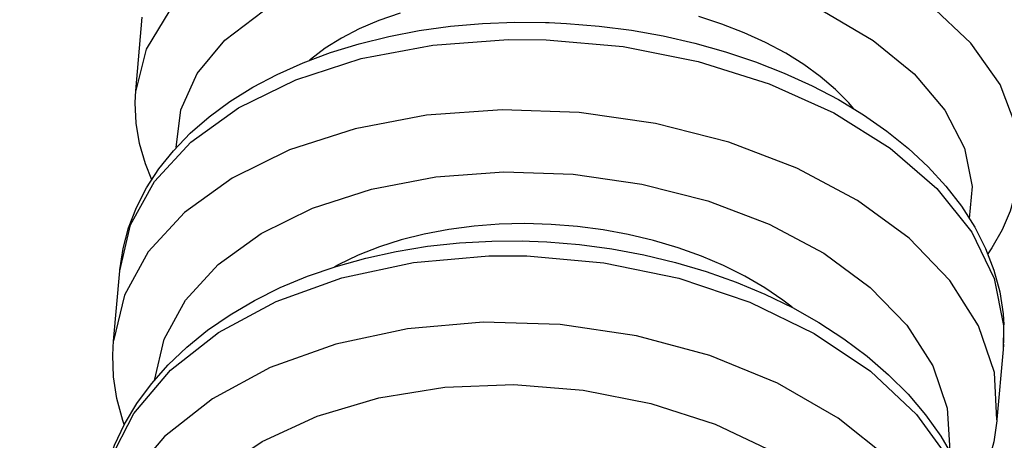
# Model space of a CAD drawing. Header units: millimetres. Extents: x -109 to 627, y -178 to 173.
# Tile 36 of 178: x -10.90605 to -10.88385, y 31.10525 to 31.11474. Entities that reach past the tile are written whole.
import ezdxf

# ---------------------------------------------------------------- set-up
doc = ezdxf.new("R2010")
doc.units = ezdxf.units.MM
doc.layers.add('O - MOBILIÁRIO', color=8, linetype='Continuous')
doc.styles.add('GULIM', font='Gulim.ttf')
doc.dimstyles.new('GULIM-100', dxfattribs={"dimtxt": 0.1, "dimasz": 0.05, "dimexe": 0.2, "dimexo": 0, "dimgap": 0.025, "dimtad": 1, "dimdec": 0, "dimlfac": 100, "dimzin": 12, "dimdsep": 46, "dimtxsty": 'GULIM', "dimblk": 'OPEN30', "dimcen": 0, "dimclrd": 152, "dimclre": 152, "dimclrt": 152, "dimaunit": 1, "dimadec": 0, "dimazin": 0, "dimtfac": 1.875, "dimtdec": 0, "dimtmove": 2, "dimatfit": 3, "dimldrblk": 'OPEN30', "dimfxl": 0, "dimtolj": 1, "dimtzin": 12, "dimlwd": -1, "dimarcsym": 0})

# ---------------------------------------------------------------- blocks, each defined once
blk = doc.blocks.new('_Open30')
at = {"color": 0, "linetype": 'ByBlock', "lineweight": -2}
for p, q in [((-1, 0.26794919), (0, 0)), ((0, 0), (-1, -0.26794919)), ((0, 0), (-1, 0))]:
    blk.add_line(p, q, dxfattribs=at)
blk = doc.blocks.new('*D773')
at = {"color": 152, "lineweight": -2, "transparency": 16777216}
for p, q in [((-10.91807430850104, 32.58157190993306), (-10.28253092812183, 32.58157190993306)), ((-10.91807430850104, 31.03197329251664), (-10.28253092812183, 31.03197329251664))]:
    blk.add_line(p, q, dxfattribs=at)
at = {"color": 152, "transparency": 16777216}
blk.add_line((-10.48253092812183, 31.08197329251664), (-10.48253092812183, 32.53157190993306), dxfattribs=at)
at = {"layer": 'Defpoints', "color": 0, "transparency": 16777216}
for p in [(-10.91807430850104, 32.58157190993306), (-10.48253092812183, 32.58157190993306), (-10.91807430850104, 31.03197329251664)]:
    blk.add_point(p, dxfattribs=at)
at = {"color": 152, "transparency": 16777216, "xscale": 0.05, "yscale": 0.05, "zscale": 0.05}
for p, rotation in [((-10.48253092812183, 32.58157190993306), 90), ((-10.48253092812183, 31.03197329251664), 270)]:
    blk.add_blockref('_Open30', p, dxfattribs=dict(at, rotation=rotation))
at = {"color": 152, "transparency": 16777216, "insert": (-10.55892906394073, 31.80677260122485), "char_height": 0.1, "attachment_point": 5, "rotation": 90, "style": 'GULIM'}
blk.add_mtext('\\A1;155', dxfattribs=at)
blk = doc.blocks.new('*D774')
at = {"color": 152, "lineweight": -2, "transparency": 16777216}
for p, q in [((-10.91807430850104, 31.03197329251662), (-10.91807430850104, 31.62477791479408)), ((-8.168786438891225, 31.03197329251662), (-8.168786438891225, 31.62477791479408))]:
    blk.add_line(p, q, dxfattribs=at)
at = {"color": 152, "transparency": 16777216}
blk.add_line((-10.86807430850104, 31.42477791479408), (-8.218786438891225, 31.42477791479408), dxfattribs=at)
at = {"layer": 'Defpoints', "color": 0, "transparency": 16777216}
for p in [(-8.168786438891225, 31.42477791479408), (-10.91807430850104, 31.03197329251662), (-8.168786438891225, 31.03197329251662)]:
    blk.add_point(p, dxfattribs=at)
at = {"color": 152, "transparency": 16777216, "xscale": 0.05, "yscale": 0.05, "zscale": 0.05, "rotation": 180}
blk.add_blockref('_Open30', (-10.91807430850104, 31.42477791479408), dxfattribs=at)
at = {"color": 152, "transparency": 16777216, "xscale": 0.05, "yscale": 0.05, "zscale": 0.05}
blk.add_blockref('_Open30', (-8.168786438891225, 31.42477791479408), dxfattribs=at)
at = {"color": 152, "transparency": 16777216, "insert": (-9.543430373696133, 31.50110947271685), "char_height": 0.1, "attachment_point": 5, "style": 'GULIM'}
blk.add_mtext('\\A1;275', dxfattribs=at)

msp = doc.modelspace()

# ---------------------------------------------------------------- linework, layer by layer
at = {"layer": 'O - MOBILIÁRIO'}
for p, q in [((-10.90343547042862, 31.11313585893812, 1.982423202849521e-05), (-10.90328734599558, 31.11480089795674, 1.982423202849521e-05)), ((-10.90393748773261, 31.1074927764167, 1.982423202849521e-05), (-10.90379660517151, 31.10907641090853, 1.982423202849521e-05)), ((-10.88386632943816, 31.10742353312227, 1.982423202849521e-05), (-10.88387622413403, 31.10729371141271, 1.982423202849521e-05)), ((-10.88387528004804, 31.10730417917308, 1.982423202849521e-05), (-10.88401616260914, 31.10572054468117, 1.982423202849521e-05))]:
    msp.add_line(p, q, dxfattribs=at)
for points in [[(-10.88351448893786, 31.11135979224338, 1.982423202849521e-05), (-10.88358011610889, 31.1123228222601, 1.982423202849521e-05), (-10.88394638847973, 31.11328363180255, 1.982423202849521e-05), (-10.88460217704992, 31.11421302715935, 1.982423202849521e-05), (-10.88552755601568, 31.11508276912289, 1.982423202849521e-05), (-10.88669440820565, 31.11586643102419, 1.982423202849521e-05), (-10.88806727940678, 31.11654020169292, 1.982423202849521e-05), (-10.8896044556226, 31.11708360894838, 1.982423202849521e-05), (-10.891259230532, 31.11748014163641, 1.982423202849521e-05), (-10.89298132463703, 31.11771775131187, 1.982423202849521e-05), (-10.89471841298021, 31.11778921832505, 1.982423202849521e-05), (-10.89641771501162, 31.11769237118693, 1.982423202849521e-05), (-10.89802759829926, 31.11743015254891, 1.982423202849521e-05), (-10.89949914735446, 31.11701052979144, 1.982423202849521e-05), (-10.90078764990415, 31.11644625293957, 1.982423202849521e-05), (-10.9018539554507, 31.1157544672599, 1.982423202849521e-05), (-10.90266566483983, 31.11495619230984, 1.982423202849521e-05), (-10.9031981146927, 31.11407568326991, 1.982423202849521e-05), (-10.90343489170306, 31.11314228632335, 1.982423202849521e-05)], [(-10.90252166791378, 31.11185693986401, 1.982423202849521e-05), (-10.90242202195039, 31.11271268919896, 1.982423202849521e-05), (-10.90205276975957, 31.11352907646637, 1.982423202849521e-05), (-10.90142513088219, 31.11428129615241, 1.982423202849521e-05), (-10.90055817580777, 31.11494649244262, 1.982423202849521e-05), (-10.89947824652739, 31.11550445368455, 1.982423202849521e-05), (-10.89821815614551, 31.11593822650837, 1.982423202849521e-05), (-10.89681619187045, 31.11623463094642, 1.982423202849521e-05), (-10.89531495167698, 31.11638466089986, 1.982423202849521e-05), (-10.8937600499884, 31.1163837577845, 1.982423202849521e-05), (-10.89219873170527, 31.11623194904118, 1.982423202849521e-05), (-10.8906784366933, 31.11593384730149, 1.982423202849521e-05), (-10.8892453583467, 31.11549851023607, 1.982423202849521e-05), (-10.88794304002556, 31.11493916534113, 1.982423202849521e-05), (-10.88681105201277, 31.11427280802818, 1.982423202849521e-05), (-10.88588378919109, 31.11351968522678, 1.982423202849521e-05), (-10.88518942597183, 31.11270268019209, 1.982423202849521e-05), (-10.88474906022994, 31.11184661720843, 1.982423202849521e-05), (-10.8845760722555, 31.1109775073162, 1.982423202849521e-05), (-10.8846404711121, 31.11026115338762, 1.982423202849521e-05)], [(-10.89747288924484, 31.11489273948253, 1.982423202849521e-05), (-10.89795112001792, 31.11472545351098, 1.982423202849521e-05), (-10.89839721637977, 31.11453439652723, 1.982423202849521e-05), (-10.89879702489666, 31.11432704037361, 1.982423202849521e-05), (-10.89916062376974, 31.11409995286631, 1.982423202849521e-05), (-10.89949420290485, 31.11384726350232, 1.982423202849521e-05), (-10.8995181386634, 31.11382709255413, 1.982423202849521e-05)], [(-10.90379647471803, 31.10907787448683, 1.982423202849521e-05), (-10.90379443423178, 31.1091000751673, 1.982423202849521e-05), (-10.9037220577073, 31.10957821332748, 1.982423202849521e-05), (-10.90359678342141, 31.11004668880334, 1.982423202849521e-05), (-10.90341959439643, 31.11050347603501, 1.982423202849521e-05), (-10.90319121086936, 31.11094697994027, 1.982423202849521e-05), (-10.90291223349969, 31.11137550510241, 1.982423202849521e-05), (-10.90258335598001, 31.11178711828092, 1.982423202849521e-05), (-10.90220562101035, 31.11217960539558, 1.982423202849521e-05), (-10.90178063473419, 31.11255054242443, 1.982423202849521e-05), (-10.90131066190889, 31.11289745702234, 1.982423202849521e-05), (-10.90079857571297, 31.11321801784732, 1.982423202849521e-05), (-10.90024770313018, 31.11351018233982, 1.982423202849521e-05), (-10.89966164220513, 31.11377226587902, 1.982423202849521e-05), (-10.89904416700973, 31.11400292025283, 1.982423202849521e-05), (-10.89839914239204, 31.11420110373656, 1.982423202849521e-05), (-10.89773025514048, 31.11436608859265, 1.982423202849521e-05), (-10.89704119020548, 31.11449733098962, 1.982423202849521e-05), (-10.89633564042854, 31.11459444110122, 1.982423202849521e-05), (-10.89561731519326, 31.1146571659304, 1.982423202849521e-05), (-10.89488994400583, 31.11468538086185, 1.982423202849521e-05), (-10.8941959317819, 31.11468027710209, 1.982423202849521e-05), (-10.89411357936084, 31.11467762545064, 1.982423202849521e-05)], [(-10.89411357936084, 31.11467762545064, 1.982423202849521e-05), (-10.89372264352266, 31.11465914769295, 1.982423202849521e-05), (-10.89298939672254, 31.11459823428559, 1.982423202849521e-05), (-10.89226047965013, 31.11450337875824, 1.982423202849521e-05), (-10.89153978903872, 31.11437503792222, 1.982423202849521e-05), (-10.89083102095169, 31.11421377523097, 1.982423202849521e-05), (-10.8901378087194, 31.11402026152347, 1.982423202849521e-05), (-10.88946372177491, 31.11379526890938, 1.982423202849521e-05), (-10.88881225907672, 31.11353966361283, 1.982423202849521e-05), (-10.88818684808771, 31.11325440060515, 1.982423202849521e-05), (-10.88759085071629, 31.11294052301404, 1.982423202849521e-05), (-10.88702757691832, 31.11259917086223, 1.982423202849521e-05), (-10.88650030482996, 31.11223160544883, 1.982423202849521e-05), (-10.88601230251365, 31.11183925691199, 1.982423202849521e-05), (-10.88556700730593, 31.11142397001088, 1.982423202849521e-05), (-10.88516769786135, 31.11098789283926, 1.982423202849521e-05), (-10.8848174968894, 31.11053363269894, 1.982423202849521e-05), (-10.88451921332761, 31.11006431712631, 1.982423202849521e-05), (-10.88427511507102, 31.10958353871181, 1.982423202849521e-05), (-10.88408671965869, 31.10909516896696, 1.982423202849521e-05), (-10.88395469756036, 31.10860308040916, 1.982423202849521e-05), (-10.88387894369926, 31.10811087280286, 1.982423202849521e-05), (-10.88386157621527, 31.10785578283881, 1.982423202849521e-05)], [(-10.88725038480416, 31.11273849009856, 1.982423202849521e-05), (-10.88735869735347, 31.11286465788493, 1.982423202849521e-05), (-10.88765803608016, 31.11316898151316, 1.982423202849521e-05), (-10.88800046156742, 31.1134608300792, 1.982423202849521e-05), (-10.88837207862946, 31.1137302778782, 1.982423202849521e-05), (-10.88877943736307, 31.11398407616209, 1.982423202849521e-05), (-10.88923313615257, 31.11422701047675, 1.982423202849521e-05), (-10.88971840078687, 31.11444973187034, 1.982423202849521e-05), (-10.89021649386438, 31.11464501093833, 1.982423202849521e-05), (-10.89073757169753, 31.11481834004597, 1.982423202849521e-05)], [(-10.90379660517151, 31.10907641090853, 1.982423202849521e-05), (-10.90355192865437, 31.11011229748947, 1.982423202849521e-05), (-10.90301203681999, 31.11108978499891, 1.982423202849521e-05), (-10.90219333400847, 31.11197917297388, 1.982423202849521e-05), (-10.90112069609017, 31.11275343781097, 1.982423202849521e-05), (-10.89982671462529, 31.1133890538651, 1.982423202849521e-05), (-10.89835070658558, 31.11386670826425, 1.982423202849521e-05), (-10.89673751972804, 31.11417188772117, 1.982423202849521e-05), (-10.89503616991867, 31.11429531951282, 1.982423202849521e-05), (-10.89418309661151, 31.11428800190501, 1.982423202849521e-05)], [(-10.89418309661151, 31.11428800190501, 1.982423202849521e-05), (-10.89244670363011, 31.11413508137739, 1.982423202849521e-05), (-10.89075252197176, 31.11380153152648, 1.982423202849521e-05), (-10.88915202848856, 31.1132974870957, 1.982423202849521e-05), (-10.88769385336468, 31.11263826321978, 1.982423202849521e-05), (-10.88642230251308, 31.1118438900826, 1.982423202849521e-05), (-10.88537601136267, 31.11093850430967, 1.982423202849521e-05), (-10.88458677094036, 31.10994961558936, 1.982423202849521e-05), (-10.88407856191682, 31.10890727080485, 1.982423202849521e-05), (-10.88386682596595, 31.10784314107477, 1.982423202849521e-05), (-10.88387528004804, 31.10730417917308, 1.982423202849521e-05)], [(-10.90307398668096, 31.1111327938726, 1.982423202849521e-05), (-10.90321772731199, 31.11148785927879, 1.982423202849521e-05), (-10.90335209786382, 31.11194883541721, 1.982423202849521e-05), (-10.90342902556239, 31.11240881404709, 1.982423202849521e-05), (-10.90344963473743, 31.11286452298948, 1.982423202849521e-05), (-10.90343477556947, 31.11314357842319, 1.982423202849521e-05)], [(-10.88401627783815, 31.10571925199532, 1.982423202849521e-05), (-10.88407387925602, 31.10678204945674, 1.982423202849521e-05), (-10.88443237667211, 31.10783951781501, 1.982423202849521e-05), (-10.88508087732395, 31.10885952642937, 1.982423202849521e-05), (-10.88599967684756, 31.10981108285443, 1.982423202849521e-05), (-10.88716085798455, 31.11066527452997, 1.982423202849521e-05), (-10.88852913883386, 31.11139614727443, 1.982423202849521e-05), (-10.89006294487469, 31.1119814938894, 1.982423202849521e-05), (-10.89171567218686, 31.11240352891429, 1.982423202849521e-05), (-10.8934371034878, 31.11264942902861, 1.982423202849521e-05), (-10.8951749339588, 31.11271172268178, 1.982423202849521e-05), (-10.89687636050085, 31.11258851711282, 1.982423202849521e-05), (-10.89848968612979, 31.11228355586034, 1.982423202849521e-05), (-10.89996589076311, 31.11180610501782, 1.982423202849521e-05), (-10.90126012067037, 31.11117067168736, 1.982423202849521e-05), (-10.90233305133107, 31.11039656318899, 1.982423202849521e-05), (-10.90315208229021, 31.10950730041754, 1.982423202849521e-05), (-10.9036923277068, 31.10852990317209, 1.982423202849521e-05), (-10.90393666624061, 31.10750188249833, 1.982423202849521e-05)], [(-10.88351455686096, 31.11135903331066, 1.982423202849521e-05), (-10.88352062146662, 31.11129753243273, 1.982423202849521e-05), (-10.88359515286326, 31.11085507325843, 1.982423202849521e-05), (-10.88372216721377, 31.11042318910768, 1.982423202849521e-05), (-10.8839005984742, 31.11000341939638, 1.982423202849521e-05), (-10.88412991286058, 31.10959682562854, 1.982423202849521e-05), (-10.88422243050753, 31.10945744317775, 1.982423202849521e-05)], [(-10.90301238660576, 31.10660639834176, 1.982423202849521e-05), (-10.90279387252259, 31.10753893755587, 1.982423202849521e-05), (-10.90230959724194, 31.10841909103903, 1.982423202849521e-05), (-10.90157427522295, 31.10922011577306, 1.982423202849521e-05), (-10.90061024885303, 31.10991767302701, 1.982423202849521e-05), (-10.89944680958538, 31.11049056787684, 1.982423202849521e-05), (-10.89811930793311, 31.11092139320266, 1.982423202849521e-05), (-10.89666807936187, 31.11119705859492, 1.982423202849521e-05), (-10.89513721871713, 31.11130918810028, 1.982423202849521e-05), (-10.89357324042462, 31.11125437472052, 1.982423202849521e-05), (-10.89202366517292, 31.11103428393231, 1.982423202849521e-05), (-10.89053557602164, 31.11065560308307, 1.982423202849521e-05), (-10.8891541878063, 31.11012983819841, 1.982423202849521e-05), (-10.8879214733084, 31.10947296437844, 1.982423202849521e-05), (-10.88687488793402, 31.10870494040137, 1.982423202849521e-05), (-10.88604623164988, 31.10784910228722, 1.982423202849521e-05), (-10.88546068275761, 31.1069314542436, 1.982423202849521e-05), (-10.88513603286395, 31.10597987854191, 1.982423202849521e-05), (-10.88508214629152, 31.10502328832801, 1.982423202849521e-05), (-10.88508339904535, 31.10500925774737, 1.982423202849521e-05)], [(-10.88863678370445, 31.10825729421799, 1.982423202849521e-05), (-10.88884473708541, 31.10841708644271, 1.982423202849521e-05), (-10.88925008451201, 31.10869356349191, 1.982423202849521e-05), (-10.88970191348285, 31.10895761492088, 1.982423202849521e-05), (-10.89018552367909, 31.1091990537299, 1.982423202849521e-05), (-10.89068221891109, 31.10941006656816, 1.982423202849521e-05), (-10.89120212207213, 31.10959662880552, 1.982423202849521e-05), (-10.89175768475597, 31.10976163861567, 1.982423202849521e-05), (-10.89232996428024, 31.10989817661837, 1.982423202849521e-05), (-10.89289767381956, 31.11000244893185, 1.982423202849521e-05), (-10.89347328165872, 31.11007821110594, 1.982423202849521e-05), (-10.89406970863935, 31.11012575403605, 1.982423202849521e-05), (-10.89466593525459, 31.11014220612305, 1.982423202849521e-05), (-10.8952407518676, 31.11012819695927, 1.982423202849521e-05), (-10.89580730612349, 31.11008483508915, 1.982423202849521e-05), (-10.89637753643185, 31.1100097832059, 1.982423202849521e-05), (-10.89693072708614, 31.10990452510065, 1.982423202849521e-05), (-10.89744820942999, 31.10977389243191, 1.982423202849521e-05), (-10.89794222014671, 31.10961635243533, 1.982423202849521e-05), (-10.89842238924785, 31.1094272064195, 1.982423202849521e-05), (-10.89887061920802, 31.1092121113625, 1.982423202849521e-05), (-10.89895018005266, 31.1091693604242, 1.982423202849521e-05)], [(-10.90427477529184, 31.1036994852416, 1.982423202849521e-05), (-10.90421080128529, 31.10414518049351, 1.982423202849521e-05), (-10.90408760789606, 31.10464877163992, 1.982423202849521e-05), (-10.90391215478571, 31.10514098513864, 1.982423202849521e-05), (-10.903685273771, 31.10561978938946, 1.982423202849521e-05), (-10.90340780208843, 31.10608311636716, 1.982423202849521e-05), (-10.90308070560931, 31.10652877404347, 1.982423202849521e-05), (-10.90270522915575, 31.10695441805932, 1.982423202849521e-05), (-10.90228302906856, 31.10735759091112, 1.982423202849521e-05), (-10.90181624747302, 31.10773581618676, 1.982423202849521e-05), (-10.90130750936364, 31.10808671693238, 1.982423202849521e-05), (-10.90075985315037, 31.10840812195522, 1.982423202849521e-05), (-10.90017662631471, 31.10869813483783, 1.982423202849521e-05), (-10.89956138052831, 31.10895515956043, 1.982423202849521e-05), (-10.89891779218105, 31.10917789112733, 1.982423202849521e-05), (-10.89824970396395, 31.10936526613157, 1.982423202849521e-05), (-10.89756085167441, 31.10951650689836, 1.982423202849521e-05), (-10.89685499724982, 31.10963103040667, 1.982423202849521e-05), (-10.89613592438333, 31.10970842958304, 1.982423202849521e-05), (-10.89540743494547, 31.10974846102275, 1.982423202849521e-05), (-10.8947119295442, 31.10975183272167, 1.982423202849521e-05), (-10.8945569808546, 31.10974801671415, 1.982423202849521e-05)], [(-10.8945569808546, 31.10974801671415, 1.982423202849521e-05), (-10.89416369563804, 31.10973089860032, 1.982423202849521e-05), (-10.89342892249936, 31.1096703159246, 1.982423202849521e-05), (-10.89269872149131, 31.10957278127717, 1.982423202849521e-05), (-10.89197701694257, 31.10943876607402, 1.982423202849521e-05), (-10.89126755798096, 31.1092688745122, 1.982423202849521e-05), (-10.89057403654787, 31.10906384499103, 1.982423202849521e-05), (-10.88990008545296, 31.10882454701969, 1.982423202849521e-05), (-10.88924927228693, 31.10855197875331, 1.982423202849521e-05), (-10.88862509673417, 31.10824726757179, 1.982423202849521e-05), (-10.88803099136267, 31.10791167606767, 1.982423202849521e-05), (-10.88747032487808, 31.10754661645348, 1.982423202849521e-05), (-10.88694640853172, 31.10715367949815, 1.982423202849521e-05), (-10.88646259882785, 31.10673477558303, 1.982423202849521e-05), (-10.88602206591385, 31.1062920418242, 1.982423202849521e-05), (-10.88562782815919, 31.10582794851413, 1.982423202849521e-05), (-10.88528266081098, 31.10534533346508, 1.982423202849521e-05), (-10.88498897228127, 31.10484739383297, 1.982423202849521e-05), (-10.88474867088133, 31.10433761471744, 1.982423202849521e-05), (-10.88456306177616, 31.10381963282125, 1.982423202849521e-05), (-10.88443281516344, 31.10329706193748, 1.982423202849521e-05), (-10.88435802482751, 31.1027733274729, 1.982423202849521e-05), (-10.88434105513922, 31.1025045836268, 1.982423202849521e-05)], [(-10.9042785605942, 31.10365884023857, 1.982423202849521e-05), (-10.90402547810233, 31.10478921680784, 1.982423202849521e-05), (-10.90347743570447, 31.10585832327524, 1.982423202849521e-05), (-10.90265108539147, 31.10683367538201, 1.982423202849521e-05), (-10.90157153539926, 31.1076856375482, 1.982423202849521e-05), (-10.90027158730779, 31.10838832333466, 1.982423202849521e-05), (-10.89879073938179, 31.10892038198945, 1.982423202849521e-05), (-10.89717398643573, 31.10926564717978, 1.982423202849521e-05), (-10.89547045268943, 31.10941362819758, 1.982423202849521e-05), (-10.89461683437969, 31.10941243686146, 1.982423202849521e-05)], [(-10.89461683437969, 31.10941243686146, 1.982423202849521e-05), (-10.89288042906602, 31.10925965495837, 1.982423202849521e-05), (-10.89118770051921, 31.1089097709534, 1.982423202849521e-05), (-10.88959008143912, 31.10837341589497, 1.982423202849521e-05), (-10.88813611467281, 31.10766688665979, 1.982423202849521e-05), (-10.88686997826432, 31.10681165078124, 1.982423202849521e-05), (-10.88583014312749, 31.1058336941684, 1.982423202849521e-05), (-10.8850482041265, 31.10476273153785, 1.982423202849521e-05), (-10.8845479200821, 31.10363130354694, 1.982423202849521e-05), (-10.88434449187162, 31.10247378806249, 1.982423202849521e-05), (-10.88435723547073, 31.10188660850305, 1.982423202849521e-05)], [(-10.88449020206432, 31.10039195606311, 1.982423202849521e-05), (-10.88453968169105, 31.10154925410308, 1.982423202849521e-05), (-10.88489030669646, 31.10269832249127, 1.982423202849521e-05), (-10.88553142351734, 31.1038042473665, 1.982423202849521e-05), (-10.8864435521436, 31.10483342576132, 1.982423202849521e-05), (-10.88759897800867, 31.10575458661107, 1.982423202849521e-05), (-10.88896259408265, 31.10653974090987, 1.982423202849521e-05), (-10.89049296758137, 31.10716503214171, 1.982423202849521e-05), (-10.89214359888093, 31.10761146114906, 1.982423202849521e-05), (-10.89386433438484, 31.1078654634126, 1.982423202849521e-05), (-10.89560289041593, 31.10791932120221, 1.982423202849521e-05), (-10.89730644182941, 31.107771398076, 1.982423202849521e-05), (-10.898923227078, 31.10742618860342, 1.982423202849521e-05), (-10.90040412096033, 31.10689418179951, 1.982423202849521e-05), (-10.90170412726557, 31.10619154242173, 1.982423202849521e-05), (-10.90278374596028, 31.10533961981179, 1.982423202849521e-05), (-10.9036101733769, 31.10436429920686, 1.982423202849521e-05), (-10.90415829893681, 31.10329521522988, 1.982423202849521e-05), (-10.90441042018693, 31.10217644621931, 1.982423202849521e-05)], [(-10.90369441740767, 31.1056081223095, 1.982423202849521e-05), (-10.903726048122, 31.10570178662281, 1.982423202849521e-05), (-10.90385807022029, 31.10619387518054, 1.982423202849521e-05), (-10.90393382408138, 31.10668608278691, 1.982423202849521e-05), (-10.90395397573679, 31.10717525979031, 1.982423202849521e-05), (-10.90393654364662, 31.10750324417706, 1.982423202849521e-05)], [(-10.90342100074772, 31.10175182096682, 1.982423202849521e-05), (-10.90308275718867, 31.10275015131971, 1.982423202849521e-05), (-10.9024842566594, 31.1036810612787, 1.982423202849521e-05), (-10.90164368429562, 31.10451626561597, 1.982423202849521e-05), (-10.90058658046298, 31.10523038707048, 1.982423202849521e-05), (-10.89934506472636, 31.10580172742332, 1.982423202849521e-05), (-10.8979568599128, 31.10621292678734, 1.982423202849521e-05), (-10.89646414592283, 31.10645149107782, 1.982423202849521e-05), (-10.89491227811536, 31.10651017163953, 1.982423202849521e-05), (-10.89334840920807, 31.10638718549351, 1.982423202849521e-05), (-10.89182005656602, 31.10608626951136, 1.982423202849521e-05), (-10.89037365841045, 31.105616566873, 1.982423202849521e-05), (-10.88905316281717, 31.10499234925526, 1.982423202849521e-05), (-10.88789869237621, 31.10423258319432, 1.982423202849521e-05), (-10.8869453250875, 31.10336035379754, 1.982423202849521e-05), (-10.88622202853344, 31.10240216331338, 1.982423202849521e-05), (-10.8857507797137, 31.10138712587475, 1.982423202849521e-05), (-10.88554589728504, 31.10034608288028, 1.982423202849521e-05), (-10.88553797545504, 31.10016136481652, 1.982423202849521e-05)], [(-10.88401629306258, 31.10571908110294, 1.982423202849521e-05), (-10.88401833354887, 31.10569688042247, 1.982423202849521e-05), (-10.88409071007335, 31.10521874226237, 1.982423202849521e-05), (-10.88421598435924, 31.10475026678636, 1.982423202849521e-05), (-10.88439317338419, 31.10429347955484, 1.982423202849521e-05), (-10.88459090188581, 31.10390344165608, 1.982423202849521e-05)]]:
    msp.add_polyline3d(points, dxfattribs=at)
msp.add_arc((-10.88819053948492, 31.10768723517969, 1.982423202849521e-05), 0.004332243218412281, 356.5102696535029, 2.229677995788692, dxfattribs=at)

# ---------------------------------------------------------------- dimensions: what is measured, and where the dimension line sits
dim = msp.add_linear_dim(base=(-10.48253092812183, 32.58157190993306), p1=(-10.91807430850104, 31.03197329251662), p2=(-10.91807430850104, 32.58157190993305), angle=90, dimstyle='GULIM-100')
dim.commit()
dim.dimension.update_dxf_attribs({"geometry": '*D773', "text_midpoint": (-10.55892906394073, 31.80677260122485)})
dim = msp.add_linear_dim(base=(-8.168786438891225, 31.42477791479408), p1=(-10.91807430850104, 31.03197329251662), p2=(-8.168786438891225, 31.03197329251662), dimstyle='GULIM-100')
dim.commit()
dim.dimension.update_dxf_attribs({"geometry": '*D774', "text_midpoint": (-9.543430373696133, 31.50110947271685)})

doc.saveas('drawing.dxf')
